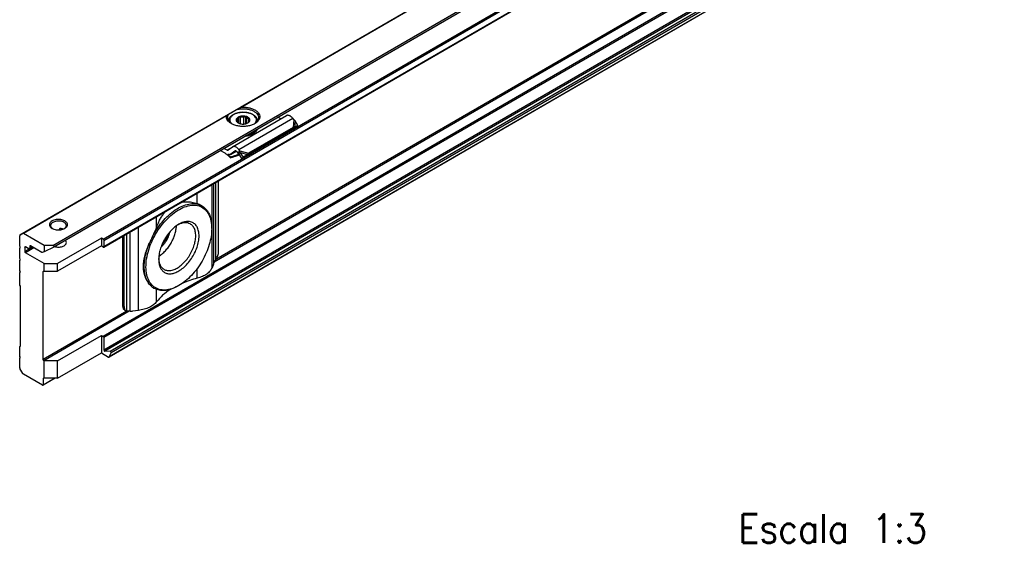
# Model space of a CAD drawing. Header units: millimetres. Extents: x -418 to 1225, y -151 to 443.
# Tile 14 of 52: x -351 to -282, y 299 to 336. Entities that reach past the tile are written whole.
import ezdxf

# ---------------------------------------------------------------- set-up
doc = ezdxf.new("R2010")
doc.units = ezdxf.units.MM
doc.layers.add('1', color=7, linetype='Continuous')
doc.styles.add('CONVERTER_12', font='txt.shx', dxfattribs={"width": 0.9})

# ---------------------------------------------------------------- blocks, each defined once
blk = doc.blocks.new('SOPORTE_SV2__28', base_point=(-1052.41, 931.07))
at = {"color": 7, "linetype": 'Continuous'}
for p, q in [((-610.43, 1218.31), (-1052.37, 962.52)), ((-1045.25, 960.07), (-605.35, 1214.68)), ((-1034.78, 960.05), (-614.05, 1203.56)), ((-612.95, 1180.5), (-1033.68, 936.99)), ((-1007.76, 981.05), (-996.45, 987.6)), ((-1006.59, 986.08), (-1006.59, 987.01)), ((-1006.45, 986), (-1006.45, 987.32)), ((-1006.09, 985.88), (-1006.09, 987.23)), ((-1005.38, 985.83), (-1005.38, 987.29)), ((-1005.02, 985.89), (-1005.02, 987.44)), ((-1004.8, 985.96), (-1004.8, 987.15)), ((-997.63, 986.91), (-998.3, 987.24)), ((-994.94, 986.77), (-995.14, 987.03)), ((-1008.57, 986.5), (-1008.57, 986.43)), ((-1006.86, 986.37), (-1006.86, 986.63)), ((-995.09, 985.09), (-1004.4, 979.7)), ((-1004.36, 986.26), (-1004.36, 986.82)), ((-1002.57, 986.5), (-1002.57, 986.43)), ((-994.66, 985.11), (-995.32, 984.77)), ((-995.09, 985.09), (-995.31, 984.8)), ((-995.16, 984.88), (-995.21, 984.85)), ((-994.8, 985.13), (-995.16, 984.88)), ((-994.07, 985.52), (-994.8, 985.13)), ((-994.07, 985.52), (-994.68, 986.53)), ((-994.07, 985.52), (-994.66, 985.11)), ((-995.45, 984.61), (-1004.77, 979.22)), ((-1002.9, 984.37), (-1002.9, 984.21)), ((-1002.71, 984.64), (-1002.71, 984.47)), ((-995.42, 984.66), (-995.45, 984.61)), ((-995.31, 984.8), (-995.42, 984.66)), ((-1007.81, 981.02), (-1008.7, 980.36)), ((-1009.31, 979.73), (-1010.37, 980.26)), ((-1008.94, 980.36), (-1009.61, 980.7)), ((-1008.17, 978.89), (-1008.22, 978.77)), ((-1008.21, 979.48), (-1007.03, 980.17)), ((-1007.27, 980.17), (-1008.17, 979.51)), ((-1006.97, 979.17), (-1006.32, 979.39)), ((-1006.95, 979.22), (-1006.92, 979.29)), ((-1006.37, 979.47), (-1006.92, 979.29)), ((-1006.62, 979.73), (-1006.82, 979.99)), ((-1006.62, 979.73), (-1006.48, 979.93)), ((-1006.48, 979.93), (-1006.26, 980.22)), ((-1006.48, 979.65), (-1006.35, 979.75)), ((-1005.84, 978.64), (-1006.48, 979.65)), ((-1006.26, 980.22), (-1006.46, 980.48)), ((-1006.35, 979.75), (-1006.15, 979.9)), ((-1005.5, 978.9), (-1006.15, 979.9)), ((-1004.92, 979.21), (-1005.84, 978.64)), ((-1005.5, 978.9), (-1005.84, 978.64)), ((-1004.58, 979.46), (-1005.5, 978.9)), ((-1004.58, 979.46), (-1004.92, 979.21)), ((-1004.62, 979.41), (-1004.77, 979.22)), ((-1004.4, 979.7), (-1004.62, 979.41)), ((-1010.71, 959.07), (-1010.71, 973.98)), ((-1014.21, 968.69), (-1014.24, 968.71)), ((-1052.41, 960.22), (-1052.41, 962.43)), ((-1052.37, 962.52), (-1051.75, 962.88)), ((-1052.37, 962.52), (-1052.37, 962.52)), ((-1047.29, 960.35), (-1051.65, 962.87)), ((-1044.06, 963.66), (-1044.06, 963.82)), ((-1043.45, 963.76), (-1043.34, 963.82)), ((-1030.85, 962.33), (-1030.85, 947.81)), ((-1030.51, 947.61), (-1030.51, 962.52)), ((-1012.14, 963.92), (-1012.14, 964.13)), ((-1052.27, 959.97), (-1052.41, 960.22)), ((-1050.29, 960.21), (-1050.29, 959.97)), ((-1047.8, 958.93), (-1050.15, 960.29)), ((-1045.45, 960.35), (-1047.29, 960.35)), ((-1047.29, 960.35), (-1047.29, 959.08)), ((-1035.27, 961.92), (-1044.46, 956.6)), ((-1035.27, 960.29), (-1044.46, 954.97)), ((-1035.27, 961.92), (-1035.27, 960.29)), ((-1034.88, 961.69), (-1035.27, 961.92)), ((-1034.88, 960.06), (-1035.27, 960.29)), ((-1034.74, 961.45), (-1034.74, 960.14)), ((-1052.41, 959.89), (-1052.27, 959.97)), ((-1052.41, 959.89), (-1052.27, 959.97)), ((-1052.41, 957.65), (-1052.41, 959.89)), ((-1051.35, 960.01), (-1051.35, 959.11)), ((-1050.65, 959.77), (-1051.21, 960.09)), ((-1047.29, 956.6), (-1051.21, 958.87)), ((-1050.4, 959.74), (-1049.8, 960.09)), ((-1047.29, 959.08), (-1047.71, 958.92)), ((-1045.27, 960.06), (-1047.29, 959.08)), ((-1052.27, 957.4), (-1052.41, 957.65)), ((-1052.41, 957.32), (-1052.27, 957.4)), ((-1052.41, 957.32), (-1052.27, 957.4)), ((-1052.41, 955.08), (-1052.41, 957.32)), ((-1047.29, 954.97), (-1047.29, 956.6)), ((-1047.29, 956.6), (-1044.46, 956.6)), ((-1044.46, 954.97), (-1044.46, 956.6)), ((-1011.79, 956.43), (-1012.07, 955.71)), ((-1052.27, 954.84), (-1052.41, 955.08)), ((-1052.41, 954.75), (-1052.27, 954.84)), ((-1052.41, 954.75), (-1052.27, 954.84)), ((-1052.41, 952.06), (-1052.41, 954.75)), ((-1047.46, 936.48), (-1047.46, 954.91)), ((-1047.32, 954.99), (-1047.29, 954.97)), ((-1047.29, 954.97), (-1044.46, 954.97)), ((-1052.27, 951.82), (-1052.41, 952.06)), ((-1019.06, 951.97), (-1019.24, 951.87)), ((-1052.27, 939.26), (-1052.27, 951.82)), ((-1024.22, 951.38), (-1024.26, 951.4)), ((-1030.44, 946.89), (-1030.1, 946.7)), ((-1027.52, 946.77), (-1028.76, 946.6)), ((-1044.46, 936.21), (-1035.27, 941.53)), ((-1035.27, 941.53), (-1035.27, 937.86)), ((-1035.27, 941.53), (-1034.88, 941.31)), ((-1034.74, 941.06), (-1034.74, 938.46)), ((-1052.41, 939.18), (-1052.27, 939.26)), ((-1052.41, 939.18), (-1052.27, 939.26)), ((-1052.41, 937.14), (-1052.41, 939.18)), ((-1044.46, 932.54), (-1035.27, 937.86)), ((-1035.27, 937.86), (-1033.78, 937)), ((-1033.43, 938.18), (-1034.53, 938.2)), ((-1033.65, 937.02), (-1033.23, 937.86)), ((-1052.27, 936.89), (-1052.41, 937.14)), ((-1052.41, 936.81), (-1052.27, 936.89)), ((-1052.41, 936.81), (-1052.27, 936.89)), ((-1052.41, 934.76), (-1052.41, 936.81)), ((-1047.29, 936.21), (-1047.32, 936.23)), ((-1047.29, 932.54), (-1047.29, 936.21)), ((-1044.46, 936.21), (-1047.29, 936.21)), ((-1044.46, 932.54), (-1044.46, 936.21)), ((-1051.75, 933.54), (-1052.37, 934.62)), ((-1047.61, 931.09), (-1051.65, 933.43)), ((-1044.99, 932.54), (-1047.51, 931.08)), ((-1047.46, 932.48), (-1047.46, 931.18)), ((-1047.29, 932.54), (-1047.32, 932.56)), ((-1044.46, 932.54), (-1047.29, 932.54))]:
    blk.add_line(p, q, dxfattribs=at)
at = {"color": 3, "linetype": 'Continuous'}
for p, q in [((-1045.45, 960.35), (-605.35, 1215.07)), ((-1034.88, 961.69), (-614.15, 1205.2)), ((-1034.74, 961.45), (-614.01, 1204.96)), ((-1034.74, 960.14), (-614.01, 1203.65)), ((-614.15, 1184.81), (-1034.88, 941.31)), ((-614.01, 1184.57), (-1034.74, 941.06)), ((-614.01, 1181.97), (-1034.74, 938.46)), ((-613.8, 1181.71), (-1034.53, 938.2)), ((-612.7, 1181.69), (-1033.43, 938.18)), ((-612.51, 1181.36), (-1033.23, 937.86)), ((-612.92, 1180.53), (-1033.65, 937.02)), ((-640.54, 1171.67), (-1011.61, 956.9)), ((-641.01, 1171.72), (-1011.3, 957.41)), ((-871.08, 1067.45), (-1006.15, 989.28)), ((-871.17, 1067.33), (-1005.85, 989.38)), ((-1008.96, 987.65), (-1051.75, 962.88)), ((-1009.06, 987.52), (-1051.65, 962.87)), ((-1006.46, 980.48), (-995.14, 987.03)), ((-994.94, 986.77), (-995.09, 985.09)), ((-994.68, 986.53), (-994.8, 985.13)), ((-1007.81, 981.02), (-1008.94, 980.36)), ((-1008.17, 979.51), (-1007.03, 980.17)), ((-1007.24, 980.19), (-1007.27, 980.17)), ((-1006.97, 979.17), (-1006.95, 979.22)), ((-1006.92, 979.29), (-1006.44, 979.57)), ((-1006.26, 980.22), (-1004.4, 979.7)), ((-1006.15, 979.9), (-1004.58, 979.46)), ((-1012.07, 955.71), (-1012.07, 973.2)), ((-1011.68, 956.73), (-1011.68, 973.42)), ((-1011.28, 957.44), (-1011.28, 973.65)), ((-1015.22, 969.16), (-1015.22, 971.37)), ((-1023.71, 964.24), (-1023.71, 966.46)), ((-1027.52, 946.77), (-1027.52, 964.25)), ((-1043.83, 963.95), (-1044.06, 963.82)), ((-1043.89, 963.67), (-1043.53, 963.89)), ((-1029.95, 946.64), (-1029.95, 962.85)), ((-1029.22, 946.58), (-1029.22, 963.27)), ((-1050.15, 960.29), (-1050.29, 960.21)), ((-1050.29, 959.97), (-1049.94, 960.17)), ((-1051.21, 960.09), (-1051.35, 960.01)), ((-1049.73, 960.05), (-1051.35, 959.11)), ((-1049.45, 959.89), (-1051.21, 958.87)), ((-1047.32, 954.99), (-1047.46, 954.91)), ((-1015.22, 953.5), (-1015.22, 955.53)), ((-1023.71, 948.59), (-1023.71, 951.14)), ((-1030.85, 947.81), (-1030.51, 947.61)), ((-1029.92, 946.63), (-1047.46, 936.48)), ((-1029.44, 946.58), (-1047.32, 936.23)), ((-1047.32, 932.56), (-1047.46, 932.48)), ((-1047.46, 931.18), (-1045.11, 932.54))]:
    blk.add_line(p, q, dxfattribs=at)
at = {"color": 7, "linetype": 'Continuous'}
for points, knots in [([(-1006.81, 988.9), (-1006.75, 988.93), (-1006.64, 988.99), (-1006.48, 989.08), (-1006.32, 989.18), (-1006.2, 989.24), (-1006.15, 989.28)], [0, 0, 0, 0, 0.1860843, 0.3759003, 0.565449, 0.7596897, 0.7596897, 0.7596897, 0.7596897]), ([(-1006.81, 988.9), (-1006.55, 988.94), (-1006.04, 989.04), (-1005.25, 989.05), (-1004.48, 988.95), (-1003.77, 988.75), (-1003.17, 988.45), (-1002.7, 988.08), (-1002.38, 987.64), (-1002.34, 987.31), (-1002.32, 987.16)], [0, 0, 0, 0, 0.77607, 1.570758, 2.352628, 3.091832, 3.764236, 4.356401, 4.872083, 5.338886, 5.338886, 5.338886, 5.338886]), ([(-1006.15, 989.28), (-1006.14, 989.28), (-1006.11, 989.3), (-1006.08, 989.31), (-1006.04, 989.33), (-1006.01, 989.34), (-1005.97, 989.36), (-1005.93, 989.37), (-1005.89, 989.38), (-1005.86, 989.38), (-1005.85, 989.38)], [0, 0, 0, 0, 0.0397416, 0.0787225, 0.1188715, 0.1575999, 0.198422, 0.2369136, 0.2819959, 0.3164863, 0.3164863, 0.3164863, 0.3164863]), ([(-1005.85, 989.38), (-1005.57, 989.38), (-1005.01, 989.38), (-1004.19, 989.24), (-1003.46, 989), (-1002.85, 988.66), (-1002.38, 988.25), (-1002.1, 987.76), (-1002.04, 987.24), (-1002.21, 986.73), (-1002.58, 986.27), (-1002.92, 986.04), (-1003.1, 985.92)], [0, 0, 0, 0, 0.851746, 1.681253, 2.457908, 3.158367, 3.772142, 4.308845, 4.804165, 5.312671, 5.882466, 6.536808, 6.536808, 6.536808, 6.536808]), ([(-1008.03, 985.92), (-1008.2, 986.03), (-1008.51, 986.23), (-1008.86, 986.63), (-1009.07, 987.07), (-1009.06, 987.38), (-1009.06, 987.52)], [0, 0, 0, 0, 0.587707, 1.107302, 1.572141, 2.012291, 2.012291, 2.012291, 2.012291]), ([(-1009.06, 987.52), (-1009.06, 987.53), (-1009.05, 987.55), (-1009.05, 987.56), (-1009.03, 987.58), (-1009.02, 987.6), (-1008.99, 987.63), (-1008.97, 987.64), (-1008.96, 987.65)], [0, 0, 0, 0, 0.021233, 0.043084, 0.0626052, 0.0828734, 0.1254002, 0.1621378, 0.1621378, 0.1621378, 0.1621378]), ([(-1008.96, 987.65), (-1008.93, 987.67), (-1008.87, 987.7), (-1008.78, 987.76), (-1008.68, 987.81), (-1008.61, 987.85), (-1008.57, 987.87)], [0, 0, 0, 0, 0.1033447, 0.21148, 0.3271541, 0.4474869, 0.4474869, 0.4474869, 0.4474869]), ([(-1008.82, 987.16), (-1008.81, 987.28), (-1008.78, 987.54), (-1008.64, 987.76), (-1008.57, 987.87)], [0, 0, 0, 0, 0.3702304, 0.7662165, 0.7662165, 0.7662165, 0.7662165]), ([(-1007.94, 985.87), (-1008.07, 985.96), (-1008.32, 986.13), (-1008.6, 986.45), (-1008.78, 986.79), (-1008.81, 987.04), (-1008.82, 987.16)], [0, 0, 0, 0, 0.465803, 0.884422, 1.263498, 1.619508, 1.619508, 1.619508, 1.619508]), ([(-1006.81, 988.9), (-1006.93, 988.82), (-1007.18, 988.68), (-1007.53, 988.48), (-1007.85, 988.29), (-1008.13, 988.13), (-1008.37, 987.99), (-1008.51, 987.91), (-1008.57, 987.87)], [0, 0, 0, 0, 0.443049, 0.853791, 1.225123, 1.550622, 1.824662, 2.042502, 2.042502, 2.042502, 2.042502]), ([(-1008.57, 986.5), (-1008.57, 986.55), (-1008.56, 986.65), (-1008.53, 986.79), (-1008.49, 986.93), (-1008.43, 987.07), (-1008.35, 987.21), (-1008.24, 987.35), (-1008.11, 987.49), (-1007.94, 987.63), (-1007.74, 987.77), (-1007.55, 987.88), (-1007.38, 987.96), (-1007.24, 988.02), (-1007.09, 988.08), (-1006.9, 988.14), (-1006.63, 988.21), (-1006.36, 988.26), (-1006.12, 988.3), (-1005.93, 988.31), (-1005.75, 988.32), (-1005.57, 988.33), (-1005.39, 988.32), (-1005.2, 988.31), (-1005.03, 988.3), (-1004.78, 988.27), (-1004.51, 988.21), (-1004.24, 988.14), (-1004.04, 988.08), (-1003.89, 988.02), (-1003.75, 987.96), (-1003.59, 987.88), (-1003.4, 987.78), (-1003.2, 987.64), (-1003.03, 987.49), (-1002.9, 987.35), (-1002.79, 987.21), (-1002.68, 987.03), (-1002.59, 986.79), (-1002.58, 986.6), (-1002.57, 986.5)], [0, 0, 0, 0, 0.150744, 0.28217, 0.440312, 0.580596, 0.735516, 0.91999, 1.104134, 1.329108, 1.575693, 1.833925, 1.981052, 2.131404, 2.294322, 2.460444, 2.753576, 3.123975, 3.292527, 3.481421, 3.673817, 3.84698, 4.029977, 4.212539, 4.391887, 4.569985, 4.940384, 5.233516, 5.399639, 5.562556, 5.720334, 5.860035, 6.096897, 6.364845, 6.58982, 6.773964, 6.947337, 7.113359, 7.409922, 7.692921, 7.692921, 7.692921, 7.692921]), ([(-1006.45, 987.33), (-1006.55, 987.28), (-1006.73, 987.19), (-1006.94, 986.98), (-1007.04, 986.73), (-1007, 986.47), (-1006.84, 986.24), (-1006.68, 986.13), (-1006.59, 986.07)], [0, 0, 0, 0, 0.334734, 0.62083, 0.868796, 1.108344, 1.374491, 1.686893, 1.686893, 1.686893, 1.686893]), ([(-1006.59, 987.01), (-1006.66, 986.95), (-1006.78, 986.85), (-1006.84, 986.7), (-1006.86, 986.63)], [0, 0, 0, 0, 0.2557517, 0.4766224, 0.4766224, 0.4766224, 0.4766224]), ([(-1006.45, 987.32), (-1006.46, 987.29), (-1006.49, 987.24), (-1006.52, 987.16), (-1006.55, 987.08), (-1006.58, 987.03), (-1006.59, 987.01)], [0, 0, 0, 0, 0.0905927, 0.1752399, 0.2614471, 0.3414499, 0.3414499, 0.3414499, 0.3414499]), ([(-1004.55, 986.07), (-1004.46, 986.13), (-1004.29, 986.25), (-1004.12, 986.5), (-1004.11, 986.77), (-1004.24, 987.03), (-1004.48, 987.24), (-1004.82, 987.4), (-1005.21, 987.49), (-1005.64, 987.52), (-1006.06, 987.47), (-1006.32, 987.38), (-1006.45, 987.33)], [0, 0, 0, 0, 0.32878, 0.606594, 0.858697, 1.127056, 1.442628, 1.812169, 2.224394, 2.657925, 3.087201, 3.487461, 3.487461, 3.487461, 3.487461]), ([(-1006.09, 987.23), (-1006.12, 987.24), (-1006.18, 987.25), (-1006.27, 987.27), (-1006.36, 987.29), (-1006.42, 987.31), (-1006.45, 987.32)], [0, 0, 0, 0, 0.0922459, 0.1876177, 0.2781365, 0.3723515, 0.3723515, 0.3723515, 0.3723515]), ([(-1005.38, 987.29), (-1005.5, 987.29), (-1005.74, 987.31), (-1005.98, 987.26), (-1006.09, 987.23)], [0, 0, 0, 0, 0.3605537, 0.7121617, 0.7121617, 0.7121617, 0.7121617]), ([(-1005.02, 987.44), (-1005.05, 987.42), (-1005.11, 987.39), (-1005.2, 987.35), (-1005.29, 987.32), (-1005.35, 987.3), (-1005.38, 987.29)], [0, 0, 0, 0, 0.0994236, 0.1945246, 0.2941229, 0.3898454, 0.3898454, 0.3898454, 0.3898454]), ([(-1004.8, 987.15), (-1004.82, 987.17), (-1004.86, 987.22), (-1004.91, 987.29), (-1004.97, 987.36), (-1005, 987.41), (-1005.02, 987.44)], [0, 0, 0, 0, 0.0858545, 0.1773933, 0.2665262, 0.3612844, 0.3612844, 0.3612844, 0.3612844]), ([(-1004.36, 986.82), (-1004.42, 986.89), (-1004.54, 987.03), (-1004.71, 987.11), (-1004.8, 987.15)], [0, 0, 0, 0, 0.2547805, 0.5512749, 0.5512749, 0.5512749, 0.5512749]), ([(-1002.32, 987.16), (-1002.33, 987.04), (-1002.35, 986.79), (-1002.54, 986.45), (-1002.82, 986.13), (-1003.07, 985.96), (-1003.19, 985.87)], [0, 0, 0, 0, 0.35601, 0.735085, 1.153705, 1.619508, 1.619508, 1.619508, 1.619508]), ([(-995.14, 987.03), (-995.21, 987.11), (-995.35, 987.26), (-995.58, 987.45), (-995.81, 987.59), (-996.04, 987.66), (-996.26, 987.68), (-996.39, 987.62), (-996.45, 987.6)], [0, 0, 0, 0, 0.318961, 0.616971, 0.88702, 1.126112, 1.337253, 1.531194, 1.531194, 1.531194, 1.531194]), ([(-1003.1, 985.92), (-1003.34, 985.81), (-1003.84, 985.56), (-1004.68, 985.38), (-1005.57, 985.31), (-1006.46, 985.38), (-1007.3, 985.56), (-1007.8, 985.81), (-1008.03, 985.92)], [0, 0, 0, 0, 0.790454, 1.654841, 2.55911, 3.463379, 4.327766, 5.11822, 5.11822, 5.11822, 5.11822]), ([(-1006.86, 986.63), (-1006.87, 986.62), (-1006.89, 986.6), (-1006.93, 986.58), (-1006.96, 986.56), (-1006.99, 986.55), (-1007, 986.55)], [0, 0, 0, 0, 0.0434657, 0.085285, 0.122596, 0.1594624, 0.1594624, 0.1594624, 0.1594624]), ([(-1007, 986.55), (-1006.98, 986.52), (-1006.94, 986.47), (-1006.89, 986.4), (-1006.83, 986.33), (-1006.79, 986.29), (-1006.78, 986.26)], [0, 0, 0, 0, 0.0948298, 0.1840258, 0.2754931, 0.3612844, 0.3612844, 0.3612844, 0.3612844]), ([(-1006.78, 986.26), (-1006.74, 986.22), (-1006.67, 986.14), (-1006.58, 986.07), (-1006.53, 986.04)], [0, 0, 0, 0, 0.1569125, 0.3303762, 0.3303762, 0.3303762, 0.3303762]), ([(-1006.59, 986.07), (-1006.49, 986.02), (-1006.29, 985.92), (-1005.94, 985.85), (-1005.57, 985.82), (-1005.2, 985.85), (-1004.85, 985.92), (-1004.65, 986.02), (-1004.55, 986.07)], [0, 0, 0, 0, 0.327474, 0.685577, 1.060203, 1.434829, 1.792932, 2.120405, 2.120405, 2.120405, 2.120405]), ([(-1004.59, 986.05), (-1004.59, 986.05), (-1004.58, 986.05), (-1004.58, 986.06), (-1004.56, 986.07), (-1004.55, 986.08), (-1004.55, 986.08)], [0, 0, 0, 0, 0.00580891, 0.01164761, 0.03216571, 0.05312302, 0.05312302, 0.05312302, 0.05312302]), ([(-1004.55, 986.08), (-1004.48, 986.14), (-1004.35, 986.24), (-1004.3, 986.39), (-1004.28, 986.46)], [0, 0, 0, 0, 0.2557517, 0.4766224, 0.4766224, 0.4766224, 0.4766224]), ([(-1004.14, 986.77), (-1004.16, 986.78), (-1004.19, 986.78), (-1004.25, 986.79), (-1004.31, 986.8), (-1004.34, 986.82), (-1004.36, 986.82)], [0, 0, 0, 0, 0.0559834, 0.1109123, 0.1702947, 0.22961, 0.22961, 0.22961, 0.22961]), ([(-1004.28, 986.46), (-1004.26, 986.49), (-1004.24, 986.54), (-1004.21, 986.61), (-1004.17, 986.69), (-1004.15, 986.75), (-1004.14, 986.77)], [0, 0, 0, 0, 0.0799756, 0.1661514, 0.2508258, 0.3414499, 0.3414499, 0.3414499, 0.3414499]), ([(-994.8, 985.13), (-994.82, 985.12), (-994.87, 985.12), (-994.94, 985.12), (-995.01, 985.11), (-995.06, 985.1), (-995.09, 985.09)], [0, 0, 0, 0, 0.064153, 0.1377521, 0.207614, 0.2863987, 0.2863987, 0.2863987, 0.2863987]), ([(-994.68, 986.53), (-994.7, 986.56), (-994.74, 986.6), (-994.81, 986.66), (-994.87, 986.71), (-994.92, 986.75), (-994.94, 986.77)], [0, 0, 0, 0, 0.0866749, 0.1740073, 0.264511, 0.3493827, 0.3493827, 0.3493827, 0.3493827]), ([(-1002.9, 984.21), (-1003.02, 984.09), (-1003.3, 983.82), (-1003.84, 983.56), (-1004.47, 983.36), (-1004.92, 983.3), (-1005.16, 983.28)], [0, 0, 0, 0, 0.529903, 1.131598, 1.794648, 2.498901, 2.498901, 2.498901, 2.498901]), ([(-1002.9, 984.37), (-1003.01, 984.26), (-1003.24, 984.04), (-1003.7, 983.79), (-1004.22, 983.59), (-1004.61, 983.52), (-1004.81, 983.48)], [0, 0, 0, 0, 0.460257, 0.975969, 1.541656, 2.14541, 2.14541, 2.14541, 2.14541]), ([(-1004.49, 983.66), (-1004.31, 983.71), (-1003.96, 983.8), (-1003.48, 984.02), (-1003.08, 984.28), (-1002.88, 984.52), (-1002.79, 984.62)], [0, 0, 0, 0, 0.568402, 1.094967, 1.571299, 1.995831, 1.995831, 1.995831, 1.995831]), ([(-1002.9, 984.37), (-1002.91, 984.37), (-1002.94, 984.38), (-1002.97, 984.4), (-1002.98, 984.41)], [0, 0, 0, 0, 0.04677307, 0.0897244, 0.0897244, 0.0897244, 0.0897244]), ([(-1002.92, 984.46), (-1002.91, 984.47), (-1002.87, 984.48), (-1002.82, 984.48), (-1002.76, 984.48), (-1002.72, 984.48), (-1002.71, 984.47)], [0, 0, 0, 0, 0.0527366, 0.1081535, 0.1644527, 0.2197436, 0.2197436, 0.2197436, 0.2197436]), ([(-1002.79, 984.62), (-1002.79, 984.63), (-1002.78, 984.64), (-1002.77, 984.65), (-1002.77, 984.66)], [0, 0, 0, 0, 0.02093833, 0.04175733, 0.04175733, 0.04175733, 0.04175733]), ([(-1002.78, 984.65), (-1002.76, 984.65), (-1002.74, 984.64), (-1002.72, 984.64), (-1002.71, 984.64)], [0, 0, 0, 0, 0.03537578, 0.07007579, 0.07007579, 0.07007579, 0.07007579]), ([(-1002.6, 984.76), (-1002.61, 984.71), (-1002.64, 984.61), (-1002.68, 984.52), (-1002.71, 984.47)], [0, 0, 0, 0, 0.1494895, 0.3038782, 0.3038782, 0.3038782, 0.3038782]), ([(-1002.67, 984.72), (-1002.67, 984.7), (-1002.69, 984.68), (-1002.7, 984.65), (-1002.71, 984.64)], [0, 0, 0, 0, 0.0438163, 0.08811003, 0.08811003, 0.08811003, 0.08811003]), ([(-995.21, 984.85), (-995.23, 984.84), (-995.27, 984.81), (-995.32, 984.76), (-995.37, 984.71), (-995.4, 984.68), (-995.42, 984.66)], [0, 0, 0, 0, 0.0781942, 0.1438646, 0.2153264, 0.2850891, 0.2850891, 0.2850891, 0.2850891]), ([(-1007.76, 981.05), (-1007.77, 981.04), (-1007.78, 981.03), (-1007.8, 981.02), (-1007.81, 981.02)], [0, 0, 0, 0, 0.02788887, 0.05583578, 0.05583578, 0.05583578, 0.05583578]), ([(-1006.46, 980.48), (-1006.53, 980.56), (-1006.66, 980.72), (-1006.89, 980.91), (-1007.12, 981.04), (-1007.35, 981.12), (-1007.57, 981.13), (-1007.7, 981.07), (-1007.76, 981.05)], [0, 0, 0, 0, 0.318961, 0.616971, 0.88702, 1.126112, 1.337253, 1.531194, 1.531194, 1.531194, 1.531194]), ([(-1009.31, 979.73), (-1009.13, 979.58), (-1008.75, 979.28), (-1008.4, 978.94), (-1008.22, 978.77)], [0, 0, 0, 0, 0.715526, 1.456391, 1.456391, 1.456391, 1.456391]), ([(-1008.94, 980.36), (-1008.9, 980.34), (-1008.83, 980.31), (-1008.75, 980.33), (-1008.71, 980.35)], [0, 0, 0, 0, 0.1279345, 0.2345827, 0.2345827, 0.2345827, 0.2345827]), ([(-1008.21, 979.48), (-1008.26, 979.46), (-1008.34, 979.42), (-1008.49, 979.41), (-1008.64, 979.42), (-1008.74, 979.46), (-1008.8, 979.47)], [0, 0, 0, 0, 0.1366038, 0.2796085, 0.4340577, 0.602995, 0.602995, 0.602995, 0.602995]), ([(-1008.17, 978.89), (-1008.28, 978.99), (-1008.48, 979.19), (-1008.69, 979.38), (-1008.8, 979.47)], [0, 0, 0, 0, 0.4316811, 0.8556339, 0.8556339, 0.8556339, 0.8556339]), ([(-1008.71, 980.35), (-1008.71, 980.35), (-1008.71, 980.35), (-1008.7, 980.35), (-1008.7, 980.36)], [0, 0, 0, 0, 0.00929629, 0.01861192, 0.01861192, 0.01861192, 0.01861192]), ([(-1008.22, 978.77), (-1008.12, 978.8), (-1007.91, 978.87), (-1007.6, 978.97), (-1007.29, 979.07), (-1007.08, 979.14), (-1006.97, 979.17)], [0, 0, 0, 0, 0.328985, 0.657431, 0.985805, 1.313673, 1.313673, 1.313673, 1.313673]), ([(-1008.17, 979.51), (-1008.17, 979.51), (-1008.19, 979.5), (-1008.21, 979.49), (-1008.21, 979.48)], [0, 0, 0, 0, 0.02794691, 0.05583578, 0.05583578, 0.05583578, 0.05583578]), ([(-1006.92, 979.29), (-1007.02, 979.26), (-1007.23, 979.19), (-1007.55, 979.09), (-1007.86, 978.99), (-1008.07, 978.92), (-1008.17, 978.89)], [0, 0, 0, 0, 0.328609, 0.657763, 0.98699, 1.316736, 1.316736, 1.316736, 1.316736]), ([(-1007.26, 980.18), (-1007.26, 980.18), (-1007.27, 980.18), (-1007.27, 980.17), (-1007.27, 980.17)], [0, 0, 0, 0, 0.00929629, 0.01861192, 0.01861192, 0.01861192, 0.01861192]), ([(-1006.82, 979.99), (-1006.86, 980.03), (-1006.92, 980.11), (-1007.04, 980.18), (-1007.16, 980.22), (-1007.23, 980.19), (-1007.26, 980.18)], [0, 0, 0, 0, 0.1568648, 0.2952629, 0.4107357, 0.5088861, 0.5088861, 0.5088861, 0.5088861]), ([(-1006.48, 979.65), (-1006.49, 979.65), (-1006.52, 979.67), (-1006.55, 979.69), (-1006.59, 979.71), (-1006.61, 979.73), (-1006.62, 979.73)], [0, 0, 0, 0, 0.0408745, 0.0819997, 0.1230501, 0.1643534, 0.1643534, 0.1643534, 0.1643534]), ([(-1006.15, 979.9), (-1006.16, 979.93), (-1006.17, 979.98), (-1006.2, 980.06), (-1006.22, 980.14), (-1006.25, 980.19), (-1006.26, 980.22)], [0, 0, 0, 0, 0.0858164, 0.1713182, 0.2552987, 0.3377326, 0.3377326, 0.3377326, 0.3377326]), ([(-1004.77, 979.22), (-1004.78, 979.22), (-1004.8, 979.22), (-1004.84, 979.22), (-1004.88, 979.21), (-1004.91, 979.21), (-1004.92, 979.21)], [0, 0, 0, 0, 0.0375867, 0.075416, 0.1136324, 0.152093, 0.152093, 0.152093, 0.152093]), ([(-1004.4, 979.7), (-1004.42, 979.68), (-1004.45, 979.64), (-1004.49, 979.59), (-1004.54, 979.53), (-1004.57, 979.49), (-1004.58, 979.46)], [0, 0, 0, 0, 0.0704554, 0.14376, 0.219499, 0.2977257, 0.2977257, 0.2977257, 0.2977257]), ([(-1004.4, 979.7), (-1004.4, 979.7), (-1004.4, 979.7), (-1004.4, 979.7), (-1004.4, 979.7)], [0, 0, 0, 0, 0.001708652, 0.003419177, 0.003419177, 0.003419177, 0.003419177]), ([(-1019.06, 951.97), (-1019.54, 951.72), (-1020.44, 951.26), (-1021.87, 950.98), (-1023.19, 951.1), (-1024.32, 951.67), (-1025.18, 952.63), (-1025.74, 953.92), (-1025.97, 955.47), (-1025.9, 957.2), (-1025.53, 959.04), (-1024.86, 960.93), (-1023.94, 962.77), (-1022.8, 964.49), (-1021.5, 966), (-1020.08, 967.25), (-1018.62, 968.17), (-1017.16, 968.73), (-1015.77, 968.9), (-1014.5, 968.63), (-1013.45, 967.93), (-1012.69, 966.85), (-1012.22, 965.47), (-1012.17, 964.46), (-1012.14, 963.92)], [0, 0, 0, 0, 1.605479, 3.026381, 4.298231, 5.500692, 6.739593, 8.106501, 9.651301, 11.381996, 13.275475, 15.287889, 17.362768, 19.437646, 21.45006, 23.343539, 25.074234, 26.619034, 27.985942, 29.224843, 30.427305, 31.699155, 33.120057, 34.725535, 34.725535, 34.725535, 34.725535]), ([(-1024.52, 962.36), (-1024.18, 962.95), (-1023.51, 964.12), (-1022.27, 965.68), (-1020.92, 967.02), (-1019.5, 968.07), (-1018.06, 968.81), (-1016.67, 969.17), (-1015.33, 969.19), (-1014.57, 968.85), (-1014.21, 968.69)], [0, 0, 0, 0, 2.039172, 4.039719, 5.948553, 7.721033, 9.326958, 10.758142, 12.037595, 13.226248, 13.226248, 13.226248, 13.226248]), ([(-1018.55, 969.45), (-1018.54, 969.45), (-1018.52, 969.45), (-1018.4, 969.48), (-1018.16, 969.51), (-1017.79, 969.55), (-1017.35, 969.57), (-1016.84, 969.54), (-1016.29, 969.46), (-1015.74, 969.34), (-1015.39, 969.22), (-1015.22, 969.16)], [0, 0, 0, 0, 0.022156, 0.044303, 0.377758, 0.747915, 1.153755, 1.71263, 2.270181, 2.82748, 3.385079, 3.385079, 3.385079, 3.385079]), ([(-1014.24, 968.71), (-1014.32, 968.75), (-1014.47, 968.84), (-1014.7, 968.95), (-1014.95, 969.06), (-1015.13, 969.12), (-1015.22, 969.16)], [0, 0, 0, 0, 0.251557, 0.510479, 0.785772, 1.069218, 1.069218, 1.069218, 1.069218]), ([(-1014.21, 968.69), (-1014.16, 968.66), (-1014.06, 968.6), (-1013.96, 968.53), (-1013.91, 968.5)], [0, 0, 0, 0, 0.1743875, 0.3490943, 0.3490943, 0.3490943, 0.3490943]), ([(-1013.2, 967.81), (-1013.26, 967.87), (-1013.36, 967.99), (-1013.54, 968.16), (-1013.72, 968.33), (-1013.85, 968.44), (-1013.91, 968.5)], [0, 0, 0, 0, 0.2375866, 0.4800386, 0.733304, 0.9924209, 0.9924209, 0.9924209, 0.9924209]), ([(-1023.71, 964.24), (-1023.63, 964.44), (-1023.48, 964.86), (-1023.23, 965.4), (-1022.99, 965.86), (-1022.77, 966.23), (-1022.55, 966.59), (-1022.31, 966.93), (-1022.05, 967.26), (-1021.87, 967.46), (-1021.77, 967.57), (-1021.76, 967.58), (-1021.75, 967.59)], [0, 0, 0, 0, 0.656451, 1.329534, 1.781751, 2.211068, 2.618729, 3.051906, 3.464338, 3.857318, 3.881513, 3.905664, 3.905664, 3.905664, 3.905664]), ([(-1013.2, 967.81), (-1013.04, 967.57), (-1012.7, 967.07), (-1012.39, 966.18), (-1012.18, 965.19), (-1012.16, 964.49), (-1012.14, 964.13)], [0, 0, 0, 0, 0.865086, 1.796233, 2.804724, 3.894206, 3.894206, 3.894206, 3.894206]), ([(-1042.94, 965.53), (-1043.07, 965.59), (-1043.34, 965.72), (-1043.8, 965.82), (-1044.28, 965.86), (-1044.77, 965.82), (-1045.23, 965.72), (-1045.62, 965.55), (-1045.93, 965.32), (-1046.13, 965.05), (-1046.21, 964.75), (-1046.13, 964.44), (-1045.93, 964.17), (-1045.73, 964.04), (-1045.62, 963.97)], [0, 0, 0, 0, 0.431098, 0.902937, 1.396732, 1.890447, 2.362057, 2.792814, 3.171045, 3.497161, 3.789201, 4.081646, 4.408752, 4.788148, 4.788148, 4.788148, 4.788148]), ([(-1043.12, 965.22), (-1043.24, 965.28), (-1043.51, 965.41), (-1043.97, 965.49), (-1044.44, 965.51), (-1044.91, 965.44), (-1045.32, 965.31), (-1045.65, 965.1), (-1045.88, 964.85), (-1045.92, 964.64), (-1045.93, 964.55)], [0, 0, 0, 0, 0.423238, 0.888817, 1.372639, 1.847249, 2.286851, 2.672672, 2.999845, 3.28602, 3.28602, 3.28602, 3.28602]), ([(-1045.93, 964.55), (-1045.93, 964.49), (-1045.92, 964.37), (-1045.83, 964.2), (-1045.7, 964.04), (-1045.59, 963.96), (-1045.53, 963.92)], [0, 0, 0, 0, 0.1721846, 0.3545772, 0.5546937, 0.7763357, 0.7763357, 0.7763357, 0.7763357]), ([(-1042.63, 964.55), (-1042.64, 964.61), (-1042.65, 964.74), (-1042.76, 964.92), (-1042.91, 965.09), (-1043.05, 965.18), (-1043.12, 965.22)], [0, 0, 0, 0, 0.1889853, 0.3912473, 0.6159874, 0.8670823, 0.8670823, 0.8670823, 0.8670823]), ([(-1043.04, 963.92), (-1042.98, 963.96), (-1042.86, 964.04), (-1042.74, 964.2), (-1042.65, 964.37), (-1042.64, 964.49), (-1042.63, 964.55)], [0, 0, 0, 0, 0.2216421, 0.4217585, 0.6041512, 0.7763357, 0.7763357, 0.7763357, 0.7763357]), ([(-1042.94, 963.97), (-1042.84, 964.04), (-1042.64, 964.17), (-1042.43, 964.44), (-1042.36, 964.75), (-1042.43, 965.05), (-1042.64, 965.33), (-1042.83, 965.46), (-1042.94, 965.53)], [0, 0, 0, 0, 0.379809, 0.707216, 0.999947, 1.292408, 1.619154, 1.998185, 1.998185, 1.998185, 1.998185]), ([(-1023.71, 964.24), (-1023.77, 964.08), (-1023.89, 963.77), (-1024.09, 963.3), (-1024.3, 962.83), (-1024.44, 962.52), (-1024.52, 962.36)], [0, 0, 0, 0, 0.499383, 1.011894, 1.523124, 2.042903, 2.042903, 2.042903, 2.042903]), ([(-1019.02, 964.84), (-1019.31, 964.65), (-1019.89, 964.27), (-1020.68, 963.53), (-1021.41, 962.65), (-1022.05, 961.68), (-1022.58, 960.64), (-1022.97, 959.57), (-1023.23, 958.51), (-1023.26, 957.81), (-1023.28, 957.48)], [0, 0, 0, 0, 1.007521, 2.095135, 3.24031, 4.415474, 5.590637, 6.735812, 7.823426, 8.830947, 8.830947, 8.830947, 8.830947]), ([(-1023.25, 958.09), (-1023.01, 958.26), (-1022.51, 958.61), (-1021.84, 959.27), (-1021.21, 960.03), (-1020.66, 960.87), (-1020.2, 961.77), (-1019.86, 962.69), (-1019.62, 963.6), (-1019.56, 964.21), (-1019.54, 964.5)], [0, 0, 0, 0, 0.883325, 1.828477, 2.817611, 3.829543, 4.841474, 5.830609, 6.77576, 7.659085, 7.659085, 7.659085, 7.659085]), ([(-1022.15, 955.38), (-1021.92, 955.28), (-1021.46, 955.08), (-1020.64, 955.13), (-1019.79, 955.41), (-1018.92, 955.92), (-1018.08, 956.64), (-1017.3, 957.52), (-1016.62, 958.54), (-1016.08, 959.63), (-1015.7, 960.74), (-1015.5, 961.83), (-1015.49, 962.83), (-1015.67, 963.71), (-1016.04, 964.45), (-1016.44, 964.75), (-1016.64, 964.9)], [0, 0, 0, 0, 0.719072, 1.503175, 2.392537, 3.397831, 4.507006, 5.692929, 6.919375, 8.14582, 9.331744, 10.440918, 11.446212, 12.335574, 13.119678, 13.838749, 13.838749, 13.838749, 13.838749]), ([(-1016.64, 964.9), (-1016.82, 964.98), (-1017.19, 965.15), (-1017.84, 965.17), (-1018.53, 965.04), (-1018.97, 964.84), (-1019.2, 964.73)], [0, 0, 0, 0, 0.589999, 1.21743, 1.909281, 2.678436, 2.678436, 2.678436, 2.678436]), ([(-1019.04, 955.04), (-1018.72, 955.25), (-1018.04, 955.7), (-1017.17, 956.59), (-1016.37, 957.62), (-1015.7, 958.78), (-1015.2, 959.99), (-1014.88, 961.19), (-1014.76, 962.34), (-1014.85, 963.37), (-1015.16, 964.25), (-1015.67, 964.93), (-1016.38, 965.34), (-1017.22, 965.45), (-1018.14, 965.29), (-1018.72, 964.99), (-1019.02, 964.84)], [0, 0, 0, 0, 1.155707, 2.411102, 3.730971, 5.072968, 6.392471, 7.647174, 8.801943, 9.834563, 10.743141, 11.554748, 12.328594, 13.139606, 14.047228, 15.078797, 15.078797, 15.078797, 15.078797]), ([(-1052.37, 962.52), (-1052.38, 962.51), (-1052.41, 962.49), (-1052.41, 962.45), (-1052.41, 962.43)], [0, 0, 0, 0, 0.0465697, 0.1036576, 0.1036576, 0.1036576, 0.1036576]), ([(-1052.37, 962.52), (-1052.37, 962.52), (-1052.37, 962.52), (-1052.37, 962.52), (-1052.37, 962.52)], [0, 0, 0, 0, 0.0001066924, 0.0002133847, 0.0002133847, 0.0002133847, 0.0002133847]), ([(-1051.65, 962.87), (-1051.67, 962.88), (-1051.7, 962.9), (-1051.73, 962.89), (-1051.75, 962.88)], [0, 0, 0, 0, 0.0573272, 0.1040441, 0.1040441, 0.1040441, 0.1040441]), ([(-1045.62, 963.97), (-1045.49, 963.91), (-1045.22, 963.77), (-1044.77, 963.67), (-1044.28, 963.64), (-1043.8, 963.67), (-1043.34, 963.77), (-1043.07, 963.91), (-1042.94, 963.97)], [0, 0, 0, 0, 0.429104, 0.898342, 1.389231, 1.88012, 2.349359, 2.778462, 2.778462, 2.778462, 2.778462]), ([(-1043.99, 963.93), (-1044, 963.93), (-1044.01, 963.92), (-1044.02, 963.91), (-1044.03, 963.9), (-1044.05, 963.88), (-1044.06, 963.85), (-1044.06, 963.83), (-1044.06, 963.82)], [0, 0, 0, 0, 0.0162959, 0.0353511, 0.0543989, 0.0695195, 0.1028256, 0.1358859, 0.1358859, 0.1358859, 0.1358859]), ([(-1043.83, 963.95), (-1043.84, 963.96), (-1043.85, 963.96), (-1043.87, 963.96), (-1043.89, 963.96), (-1043.91, 963.96), (-1043.93, 963.95), (-1043.95, 963.95), (-1043.97, 963.94), (-1043.98, 963.93), (-1043.99, 963.93)], [0, 0, 0, 0, 0.0235352, 0.0434901, 0.0650036, 0.086088, 0.1050115, 0.1275289, 0.1479821, 0.1677851, 0.1677851, 0.1677851, 0.1677851]), ([(-1043.31, 963.81), (-1043.39, 963.84), (-1043.56, 963.9), (-1043.74, 963.94), (-1043.83, 963.95)], [0, 0, 0, 0, 0.2647998, 0.5441683, 0.5441683, 0.5441683, 0.5441683]), ([(-1024.52, 962.36), (-1024.57, 962.23), (-1024.69, 961.98), (-1024.86, 961.6), (-1025.04, 961.22), (-1025.17, 960.97), (-1025.23, 960.85)], [0, 0, 0, 0, 0.421459, 0.839309, 1.259059, 1.672769, 1.672769, 1.672769, 1.672769]), ([(-1020.99, 963.14), (-1021.04, 962.95), (-1021.13, 962.56), (-1021.36, 961.99), (-1021.64, 961.44), (-1021.98, 960.92), (-1022.36, 960.44), (-1022.65, 960.16), (-1022.8, 960.03)], [0, 0, 0, 0, 0.58827, 1.201661, 1.828033, 2.454405, 3.067796, 3.656067, 3.656067, 3.656067, 3.656067]), ([(-1021.31, 962.75), (-1021.38, 962.55), (-1021.52, 962.13), (-1021.82, 961.55), (-1022.18, 960.99), (-1022.47, 960.66), (-1022.61, 960.5)], [0, 0, 0, 0, 0.648659, 1.314288, 1.979918, 2.628576, 2.628576, 2.628576, 2.628576]), ([(-1012.14, 963.92), (-1012.17, 963.38), (-1012.23, 962.24), (-1012.65, 960.53), (-1013.28, 958.79), (-1014.14, 957.1), (-1015.18, 955.51), (-1016.37, 954.1), (-1017.65, 952.88), (-1018.6, 952.26), (-1019.06, 951.97)], [0, 0, 0, 0, 1.637222, 3.404594, 5.265504, 7.175144, 9.084785, 10.945695, 12.713067, 14.350289, 14.350289, 14.350289, 14.350289]), ([(-1051.35, 960.01), (-1051.35, 960.03), (-1051.35, 960.07), (-1051.32, 960.09), (-1051.31, 960.1)], [0, 0, 0, 0, 0.0570879, 0.1036576, 0.1036576, 0.1036576, 0.1036576]), ([(-1051.31, 960.1), (-1051.3, 960.11), (-1051.26, 960.12), (-1051.23, 960.1), (-1051.21, 960.09)], [0, 0, 0, 0, 0.0468022, 0.1042475, 0.1042475, 0.1042475, 0.1042475]), ([(-1050.25, 960.3), (-1050.26, 960.29), (-1050.29, 960.27), (-1050.29, 960.23), (-1050.29, 960.21)], [0, 0, 0, 0, 0.0465697, 0.1036576, 0.1036576, 0.1036576, 0.1036576]), ([(-1050.15, 960.29), (-1050.17, 960.3), (-1050.2, 960.32), (-1050.24, 960.31), (-1050.25, 960.3)], [0, 0, 0, 0, 0.0574453, 0.1042475, 0.1042475, 0.1042475, 0.1042475]), ([(-1045.45, 960.35), (-1045.41, 960.35), (-1045.34, 960.34), (-1045.25, 960.31), (-1045.19, 960.26), (-1045.16, 960.19), (-1045.19, 960.11), (-1045.23, 960.09), (-1045.25, 960.07)], [0, 0, 0, 0, 0.1088664, 0.2071442, 0.2881042, 0.3541024, 0.4200425, 0.5008882, 0.5008882, 0.5008882, 0.5008882]), ([(-1045.09, 960.16), (-1044.96, 960.13), (-1044.69, 960.06), (-1044.27, 960.03), (-1043.85, 960.07), (-1043.46, 960.16), (-1043.12, 960.31), (-1042.85, 960.5), (-1042.67, 960.73), (-1042.64, 960.91), (-1042.63, 961)], [0, 0, 0, 0, 0.407949, 0.833928, 1.259177, 1.665034, 2.035674, 2.361307, 2.642378, 2.894213, 2.894213, 2.894213, 2.894213]), ([(-1042.63, 961), (-1042.64, 961.08), (-1042.67, 961.26), (-1042.78, 961.39), (-1042.84, 961.46)], [0, 0, 0, 0, 0.2469056, 0.5215336, 0.5215336, 0.5215336, 0.5215336]), ([(-1034.88, 961.69), (-1034.86, 961.68), (-1034.82, 961.65), (-1034.78, 961.59), (-1034.74, 961.52), (-1034.74, 961.47), (-1034.74, 961.45)], [0, 0, 0, 0, 0.0695843, 0.1466412, 0.2236607, 0.293145, 0.293145, 0.293145, 0.293145]), ([(-1034.78, 960.05), (-1034.77, 960.06), (-1034.74, 960.09), (-1034.74, 960.12), (-1034.74, 960.14)], [0, 0, 0, 0, 0.0465697, 0.1036576, 0.1036576, 0.1036576, 0.1036576]), ([(-1025.23, 960.85), (-1025.32, 960.65), (-1025.5, 960.24), (-1025.75, 959.64), (-1025.98, 959.03), (-1026.18, 958.43), (-1026.33, 957.84), (-1026.45, 957.25), (-1026.52, 956.67), (-1026.54, 956.11), (-1026.52, 955.54), (-1026.47, 955.09), (-1026.39, 954.72), (-1026.33, 954.46), (-1026.26, 954.2), (-1026.14, 953.86), (-1025.98, 953.47), (-1025.76, 953.03), (-1025.51, 952.63), (-1025.32, 952.38), (-1025.23, 952.26)], [0, 0, 0, 0, 0.667051, 1.330651, 1.972099, 2.606372, 3.214626, 3.819531, 4.391078, 4.976557, 5.505665, 6.08507, 6.344133, 6.622681, 6.891687, 7.148413, 7.699805, 8.159958, 8.641667, 9.096743, 9.096743, 9.096743, 9.096743]), ([(-1025.23, 952.26), (-1025.44, 952.59), (-1025.89, 953.28), (-1026.21, 954.56), (-1026.33, 955.99), (-1026.19, 957.56), (-1025.84, 959.21), (-1025.44, 960.29), (-1025.23, 960.85)], [0, 0, 0, 0, 1.165888, 2.45697, 3.890766, 5.463472, 7.155629, 8.936943, 8.936943, 8.936943, 8.936943]), ([(-1051.35, 959.11), (-1051.35, 959.09), (-1051.35, 959.04), (-1051.31, 958.97), (-1051.27, 958.91), (-1051.23, 958.88), (-1051.21, 958.87)], [0, 0, 0, 0, 0.0694843, 0.1465039, 0.2235608, 0.293145, 0.293145, 0.293145, 0.293145]), ([(-1050.4, 959.74), (-1050.41, 959.73), (-1050.45, 959.72), (-1050.51, 959.72), (-1050.58, 959.73), (-1050.62, 959.75), (-1050.65, 959.77)], [0, 0, 0, 0, 0.0571993, 0.118477, 0.1866495, 0.2628912, 0.2628912, 0.2628912, 0.2628912]), ([(-1050.29, 959.97), (-1050.29, 959.94), (-1050.3, 959.9), (-1050.32, 959.83), (-1050.35, 959.77), (-1050.38, 959.75), (-1050.4, 959.74)], [0, 0, 0, 0, 0.0757508, 0.1435134, 0.2044637, 0.2613899, 0.2613899, 0.2613899, 0.2613899]), ([(-1047.71, 958.92), (-1047.73, 958.92), (-1047.76, 958.91), (-1047.79, 958.93), (-1047.8, 958.93)], [0, 0, 0, 0, 0.04269591, 0.09436097, 0.09436097, 0.09436097, 0.09436097]), ([(-1045.25, 960.07), (-1045.25, 960.07), (-1045.26, 960.07), (-1045.27, 960.06), (-1045.27, 960.06)], [0, 0, 0, 0, 0.01039098, 0.02100593, 0.02100593, 0.02100593, 0.02100593]), ([(-1034.88, 960.06), (-1034.86, 960.05), (-1034.83, 960.04), (-1034.79, 960.05), (-1034.78, 960.05)], [0, 0, 0, 0, 0.0574453, 0.1042475, 0.1042475, 0.1042475, 0.1042475]), ([(-1011.28, 957.44), (-1011.2, 957.57), (-1011.03, 957.83), (-1010.86, 958.25), (-1010.74, 958.66), (-1010.72, 958.94), (-1010.71, 959.07)], [0, 0, 0, 0, 0.46252, 0.918518, 1.352276, 1.750693, 1.750693, 1.750693, 1.750693]), ([(-1023.28, 957.69), (-1023.26, 957.43), (-1023.22, 956.95), (-1022.99, 956.28), (-1022.64, 955.73), (-1022.31, 955.49), (-1022.15, 955.38)], [0, 0, 0, 0, 0.769155, 1.461007, 2.088437, 2.678436, 2.678436, 2.678436, 2.678436]), ([(-1023.28, 957.48), (-1023.27, 957.17), (-1023.24, 956.6), (-1023, 955.8), (-1022.61, 955.16), (-1022.06, 954.7), (-1021.39, 954.46), (-1020.63, 954.44), (-1019.82, 954.63), (-1019.31, 954.9), (-1019.04, 955.04)], [0, 0, 0, 0, 0.911035, 1.725773, 2.458495, 3.143007, 3.828005, 4.562021, 5.378502, 6.291374, 6.291374, 6.291374, 6.291374]), ([(-1011.79, 956.43), (-1011.77, 956.47), (-1011.73, 956.57), (-1011.7, 956.67), (-1011.68, 956.73)], [0, 0, 0, 0, 0.1525511, 0.3192904, 0.3192904, 0.3192904, 0.3192904]), ([(-1011.28, 957.44), (-1011.32, 957.38), (-1011.41, 957.26), (-1011.52, 957.07), (-1011.62, 956.9), (-1011.66, 956.78), (-1011.68, 956.73)], [0, 0, 0, 0, 0.227351, 0.4425519, 0.6419126, 0.8214453, 0.8214453, 0.8214453, 0.8214453]), ([(-1047.46, 954.91), (-1047.46, 954.93), (-1047.46, 954.96), (-1047.44, 954.99), (-1047.42, 955)], [0, 0, 0, 0, 0.0570879, 0.1036576, 0.1036576, 0.1036576, 0.1036576]), ([(-1047.42, 955), (-1047.41, 955), (-1047.37, 955.01), (-1047.34, 955), (-1047.32, 954.99)], [0, 0, 0, 0, 0.0468022, 0.1042475, 0.1042475, 0.1042475, 0.1042475]), ([(-1012.07, 955.71), (-1012.2, 955.47), (-1012.48, 954.95), (-1013.21, 954.34), (-1014.13, 953.83), (-1014.84, 953.62), (-1015.22, 953.5)], [0, 0, 0, 0, 0.817685, 1.74896, 2.804162, 3.968074, 3.968074, 3.968074, 3.968074]), ([(-1025.23, 952.26), (-1025.17, 952.2), (-1025.05, 952.08), (-1024.87, 951.9), (-1024.69, 951.73), (-1024.57, 951.62), (-1024.52, 951.57)], [0, 0, 0, 0, 0.265649, 0.5161179, 0.7608129, 0.9918468, 0.9918468, 0.9918468, 0.9918468]), ([(-1019.24, 951.87), (-1019.69, 951.63), (-1020.55, 951.19), (-1021.89, 950.89), (-1023.15, 950.9), (-1023.88, 951.22), (-1024.22, 951.38)], [0, 0, 0, 0, 1.515016, 2.870268, 4.089274, 5.227798, 5.227798, 5.227798, 5.227798]), ([(-1015.22, 953.5), (-1015.74, 953.36), (-1016.76, 953.09), (-1017.74, 952.7), (-1018.23, 952.51)], [0, 0, 0, 0, 1.615583, 3.174186, 3.174186, 3.174186, 3.174186]), ([(-1024.52, 951.57), (-1024.5, 951.56), (-1024.45, 951.53), (-1024.39, 951.48), (-1024.33, 951.44), (-1024.28, 951.42), (-1024.26, 951.4)], [0, 0, 0, 0, 0.0762043, 0.1566111, 0.2289321, 0.3052323, 0.3052323, 0.3052323, 0.3052323]), ([(-1024.22, 951.38), (-1024.27, 951.41), (-1024.37, 951.47), (-1024.47, 951.54), (-1024.52, 951.57)], [0, 0, 0, 0, 0.1743853, 0.3490899, 0.3490899, 0.3490899, 0.3490899]), ([(-1020.82, 951.16), (-1021.39, 950.78), (-1022.46, 950.05), (-1023.31, 949.06), (-1023.71, 948.59)], [0, 0, 0, 0, 2.030831, 3.884517, 3.884517, 3.884517, 3.884517]), ([(-1030.85, 947.81), (-1030.84, 947.71), (-1030.83, 947.51), (-1030.75, 947.25), (-1030.63, 947.03), (-1030.5, 946.94), (-1030.44, 946.89)], [0, 0, 0, 0, 0.303003, 0.574054, 0.817855, 1.04556, 1.04556, 1.04556, 1.04556]), ([(-1023.71, 948.59), (-1023.92, 948.36), (-1024.36, 947.88), (-1025.27, 947.37), (-1026.33, 946.97), (-1027.12, 946.84), (-1027.52, 946.77)], [0, 0, 0, 0, 0.90876, 1.941756, 3.087732, 4.317336, 4.317336, 4.317336, 4.317336]), ([(-1030.51, 947.61), (-1030.51, 947.51), (-1030.5, 947.32), (-1030.42, 947.06), (-1030.29, 946.84), (-1030.16, 946.75), (-1030.1, 946.7)], [0, 0, 0, 0, 0.303003, 0.574054, 0.817855, 1.04556, 1.04556, 1.04556, 1.04556]), ([(-1030.1, 946.7), (-1030.08, 946.69), (-1030.03, 946.66), (-1029.97, 946.64), (-1029.95, 946.64)], [0, 0, 0, 0, 0.0829795, 0.1668091, 0.1668091, 0.1668091, 0.1668091]), ([(-1029.22, 946.58), (-1029.29, 946.58), (-1029.43, 946.58), (-1029.62, 946.59), (-1029.79, 946.6), (-1029.9, 946.62), (-1029.95, 946.64)], [0, 0, 0, 0, 0.2129667, 0.410976, 0.5807459, 0.7310186, 0.7310186, 0.7310186, 0.7310186]), ([(-1029.22, 946.58), (-1029.14, 946.58), (-1028.99, 946.58), (-1028.84, 946.59), (-1028.76, 946.6)], [0, 0, 0, 0, 0.230338, 0.4640681, 0.4640681, 0.4640681, 0.4640681]), ([(-1034.88, 941.31), (-1034.86, 941.29), (-1034.82, 941.26), (-1034.78, 941.2), (-1034.74, 941.13), (-1034.74, 941.08), (-1034.74, 941.06)], [0, 0, 0, 0, 0.0695843, 0.1466412, 0.2236607, 0.293145, 0.293145, 0.293145, 0.293145]), ([(-1034.74, 938.46), (-1034.73, 938.44), (-1034.73, 938.4), (-1034.71, 938.34), (-1034.67, 938.29), (-1034.63, 938.24), (-1034.58, 938.21), (-1034.55, 938.2), (-1034.53, 938.2)], [0, 0, 0, 0, 0.0591514, 0.1245698, 0.191665, 0.2554465, 0.3117368, 0.3586167, 0.3586167, 0.3586167, 0.3586167]), ([(-1033.23, 937.86), (-1033.23, 937.88), (-1033.22, 937.92), (-1033.23, 937.99), (-1033.26, 938.06), (-1033.31, 938.12), (-1033.36, 938.17), (-1033.41, 938.18), (-1033.43, 938.18)], [0, 0, 0, 0, 0.0586558, 0.1305554, 0.2104936, 0.2900936, 0.3610972, 0.4187057, 0.4187057, 0.4187057, 0.4187057]), ([(-1047.32, 936.23), (-1047.34, 936.25), (-1047.38, 936.27), (-1047.43, 936.34), (-1047.46, 936.4), (-1047.46, 936.45), (-1047.46, 936.48)], [0, 0, 0, 0, 0.0695843, 0.1466412, 0.2236607, 0.293145, 0.293145, 0.293145, 0.293145]), ([(-1033.78, 937), (-1033.76, 936.99), (-1033.73, 936.97), (-1033.69, 936.99), (-1033.68, 936.99)], [0, 0, 0, 0, 0.0574453, 0.1042475, 0.1042475, 0.1042475, 0.1042475]), ([(-1033.68, 936.99), (-1033.67, 936.99), (-1033.66, 937), (-1033.65, 937.02), (-1033.65, 937.02)], [0, 0, 0, 0, 0.02117301, 0.04365722, 0.04365722, 0.04365722, 0.04365722]), ([(-1052.41, 934.76), (-1052.41, 934.74), (-1052.41, 934.69), (-1052.38, 934.64), (-1052.37, 934.62)], [0, 0, 0, 0, 0.0694843, 0.1465039, 0.1465039, 0.1465039, 0.1465039]), ([(-1051.75, 933.54), (-1051.73, 933.52), (-1051.71, 933.48), (-1051.67, 933.45), (-1051.65, 933.43)], [0, 0, 0, 0, 0.0770569, 0.1466412, 0.1466412, 0.1466412, 0.1466412]), ([(-1047.42, 932.57), (-1047.44, 932.56), (-1047.46, 932.54), (-1047.46, 932.5), (-1047.46, 932.48)], [0, 0, 0, 0, 0.0465697, 0.1036576, 0.1036576, 0.1036576, 0.1036576]), ([(-1047.32, 932.56), (-1047.34, 932.57), (-1047.37, 932.59), (-1047.41, 932.58), (-1047.42, 932.57)], [0, 0, 0, 0, 0.0574453, 0.1042475, 0.1042475, 0.1042475, 0.1042475]), ([(-1047.61, 931.09), (-1047.59, 931.09), (-1047.56, 931.07), (-1047.52, 931.08), (-1047.51, 931.08)], [0, 0, 0, 0, 0.0574453, 0.1042475, 0.1042475, 0.1042475, 0.1042475]), ([(-1047.51, 931.08), (-1047.49, 931.1), (-1047.47, 931.12), (-1047.47, 931.16), (-1047.46, 931.18)], [0, 0, 0, 0, 0.0465697, 0.1036576, 0.1036576, 0.1036576, 0.1036576])]:
    blk.add_open_spline(points, degree=3, knots=knots, dxfattribs=at)
at = {"color": 3, "linetype": 'Continuous'}
for points, knots in [([(-1002.98, 986.05), (-1002.9, 986.18), (-1002.76, 986.42), (-1002.76, 986.86), (-1002.93, 987.26), (-1003.27, 987.62), (-1003.74, 987.91), (-1004.31, 988.13), (-1004.96, 988.27), (-1005.64, 988.3), (-1006.32, 988.25), (-1006.95, 988.1), (-1007.5, 987.86), (-1007.95, 987.55), (-1008.25, 987.18), (-1008.39, 986.77), (-1008.35, 986.34), (-1008.19, 986.1), (-1008.1, 985.98)], [0, 0, 0, 0, 0.427003, 0.82791, 1.249244, 1.727441, 2.276852, 2.892832, 3.558202, 4.248464, 4.935875, 5.593054, 6.196627, 6.731482, 7.196285, 7.60991, 8.012446, 8.449561, 8.449561, 8.449561, 8.449561]), ([(-1008.57, 986.5), (-1008.57, 986.49), (-1008.57, 986.47), (-1008.57, 986.44), (-1008.57, 986.43)], [0, 0, 0, 0, 0.03749035, 0.07501535, 0.07501535, 0.07501535, 0.07501535]), ([(-1003.03, 985.98), (-1003.02, 985.99), (-1003, 986.02), (-1002.99, 986.04), (-1002.98, 986.05)], [0, 0, 0, 0, 0.04704047, 0.09343291, 0.09343291, 0.09343291, 0.09343291]), ([(-1002.57, 986.43), (-1002.57, 986.44), (-1002.57, 986.47), (-1002.57, 986.49), (-1002.57, 986.5)], [0, 0, 0, 0, 0.037525, 0.07501535, 0.07501535, 0.07501535, 0.07501535])]:
    blk.add_open_spline(points, degree=3, knots=knots, dxfattribs=at)
blk = doc.blocks.new('Iso1', base_point=(-986.25, 981.92))
blk.add_blockref('SOPORTE_SV2__28', (-1052.41, 931.07))
at = {"layer": '1', "color": 2, "insert": (-881.91, 916.07), "char_height": 6, "attachment_point": 2, "line_spacing_factor": 1.20048, "style": 'CONVERTER_12'}
blk.add_mtext(' \\PEscala 1:3', dxfattribs=at)

msp = doc.modelspace()

# ---------------------------------------------------------------- block references
at = {"xscale": 0.33333333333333, "yscale": 0.33333333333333, "zscale": 0.33333333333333}
msp.add_blockref('Iso1', (-328.75, 327.307), dxfattribs=at)

doc.saveas('drawing.dxf')
